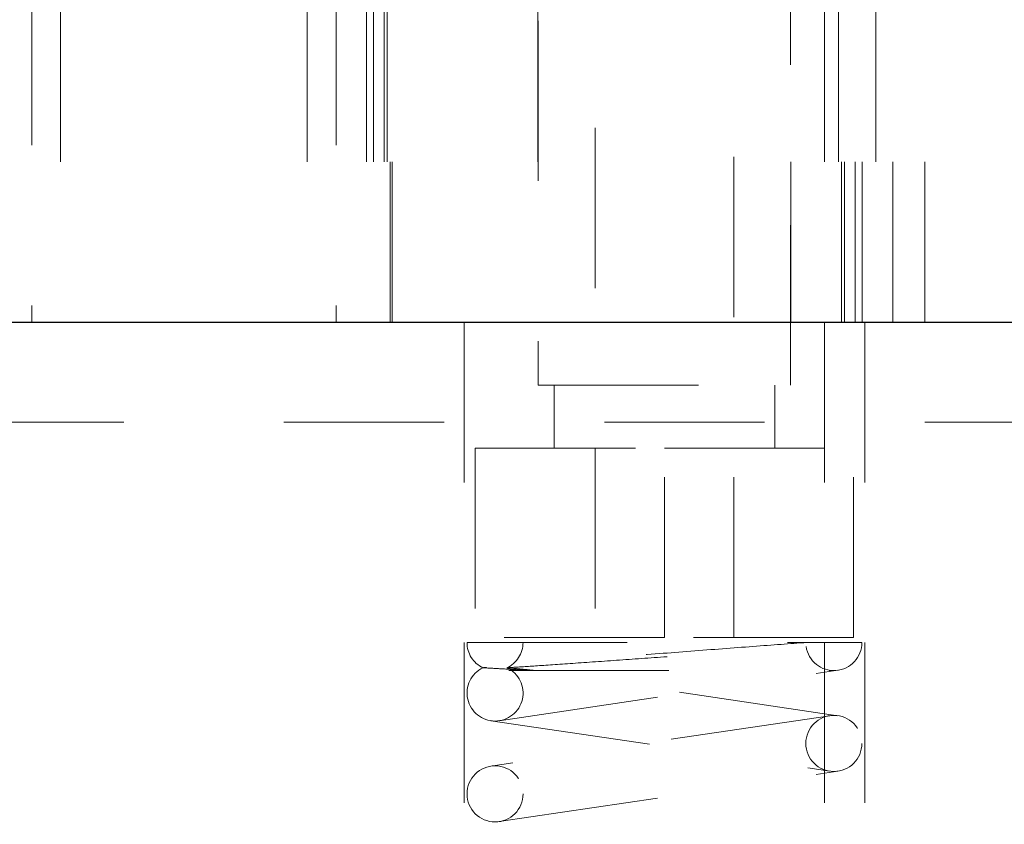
# Model space of a CAD drawing. Header units: inches. Extents: x 1880 to 2363, y -453 to -54.
# Tile 205 of 256: x 2039.729 to 2040.344, y -432.785 to -432.282. Entities that reach past the tile are written whole.
import ezdxf

# ---------------------------------------------------------------- set-up
doc = ezdxf.new("R2010")
doc.units = ezdxf.units.IN
doc.header["$LTSCALE"] = 0.5
doc.header["$MEASUREMENT"] = 0
doc.linetypes.add('HIDDEN', pattern=[0.225, 0.15, -0.075])
for name, color, linetype in [('DIE-M-S', 8, 'Continuous'), ('DIE-M-S2', 1, 'Continuous'), ('DIE-M-S3', 8, 'Continuous'), ('SVD-M-S', 8, 'Continuous')]:
    doc.layers.add(name, color=color, linetype=linetype)

msp = doc.modelspace()

# ---------------------------------------------------------------- linework, layer by layer
at = {"layer": 'DIE-M-S', "linetype": 'HIDDEN', "lineweight": 18}
for p, q in [((2039.75482, -431.47113), (2039.75482, -432.47113)), ((2039.90876, -431.47113), (2039.90876, -432.47113)), ((2039.94584, -431.47113), (2039.94584, -432.47113)), ((2039.95025, -431.47113), (2039.95025, -432.47113)), ((2039.95873, -431.47113), (2039.95873, -432.47113)), ((2039.96067, -432.47113), (2039.96067, -431.47113)), ((2039.96179, -432.47113), (2039.96179, -431.47113)), ((2040.05279, -431.47113), (2040.05279, -432.47113)), ((2040.21079, -432.47113), (2040.21079, -431.47113)), ((2040.24041, -431.47113), (2040.24041, -432.47113)), ((2040.24235, -432.47113), (2040.24235, -431.47113)), ((2040.25083, -432.47113), (2040.25083, -431.47113)), ((2040.25525, -432.47113), (2040.25525, -431.47113)), ((2040.26379, -431.47113), (2040.26379, -432.47113)), ((2040.27429, -432.47113), (2040.27429, -431.47113))]:
    msp.add_line(p, q, dxfattribs=at)
at = {"layer": 'DIE-M-S', "linetype": 'Continuous', "lineweight": 25}
msp.add_line((2038.93179, -432.47113), (2042.58179, -432.47113), dxfattribs=at)
at = {"layer": 'DIE-M-S2', "linetype": 'HIDDEN', "lineweight": 18}
for p, q in [((2039.73679, -431.46066), (2039.73679, -432.47113)), ((2039.92679, -431.46066), (2039.92679, -432.47113)), ((2039.95679, -431.47113), (2039.95679, -432.47113))]:
    msp.add_line(p, q, dxfattribs=at)
at = {"layer": 'DIE-M-S3', "linetype": 'HIDDEN', "lineweight": 18}
for p, q in [((2040.05305, -431.48294), (2040.05305, -432.5105)), ((2040.21053, -432.5105), (2040.21053, -431.48294)), ((2040.08848, -431.54987), (2040.08848, -432.66798)), ((2040.1751, -432.66798), (2040.1751, -431.54987)), ((2040.24429, -432.47113), (2040.24429, -431.72113)), ((2040.29429, -432.47113), (2040.29429, -431.72113)), ((2040.00679, -432.47113), (2040.00679, -432.97113)), ((2040.25679, -432.97113), (2040.25679, -432.47113)), ((2040.05305, -432.5105), (2040.21053, -432.5105)), ((2040.06289, -432.5105), (2040.06289, -432.54987)), ((2040.20069, -432.54987), (2040.20069, -432.5105)), ((2036.89429, -432.53363), (2040.51929, -432.53363)), ((2040.01368, -432.54987), (2040.13179, -432.54987)), ((2040.01368, -432.54987), (2040.01368, -432.66798)), ((2040.13179, -432.54987), (2040.2499, -432.54987)), ((2040.13179, -432.66798), (2040.13179, -432.54987)), ((2040.2499, -432.66798), (2040.2499, -432.54987)), ((2040.13179, -432.66798), (2040.01368, -432.66798)), ((2040.2499, -432.66798), (2040.13179, -432.66798))]:
    msp.add_line(p, q, dxfattribs=at)
at = {"layer": 'DIE-M-S3', "linetype": 'Continuous', "lineweight": 25}
msp.add_line((2038.93179, -432.47113), (2042.58179, -432.47113), dxfattribs=at)
at = {"layer": 'SVD-M-S', "linetype": 'HIDDEN', "lineweight": 18}
for p, q in [((2040.23179, -432.97113), (2040.23179, -431.72113)), ((2040.00854, -432.67113), (2040.22004, -432.67113)), ((2040.02862, -432.71994), (2040.24012, -432.68844)), ((2040.03461, -432.68863), (2040.23754, -432.68863)), ((2040.24012, -432.71682), (2040.04546, -432.68783)), ((2040.23496, -432.71682), (2040.02346, -432.74832)), ((2040.02346, -432.71994), (2040.23496, -432.75144)), ((2040.02862, -432.78294), (2040.24012, -432.75144))]:
    msp.add_line(p, q, dxfattribs=at)
for centre in [(2040.23754, -432.73413), (2040.02604, -432.76563)]:
    msp.add_circle(centre, 0.0175, dxfattribs=at)
for centre, start, end in [((2040.02604, -432.67113), 180, 244.1949), ((2040.02604, -432.67113), 294.60211, 0), ((2040.23754, -432.67113), 188.47114, 0), ((2040.02604, -432.70263), 115.84193, 64.15807)]:
    msp.add_arc(centre, 0.0175, start, end, dxfattribs=at)
for points, knots in [([(2040.22004, -432.67113), (2040.21883, -432.67122), (2040.20797, -432.67203), (2040.1834, -432.67387), (2040.1437, -432.67688), (2040.10362, -432.67997), (2040.06763, -432.6828), (2040.03969, -432.68506), (2040.02168, -432.68659), (2040.0195, -432.68678), (2040.01841, -432.68688)], [0, 0, 0, 0, 0.01832, 0.163564, 0.30635, 0.44679, 0.585451, 0.723306, 0.862242, 1, 1, 1, 1]), ([(2040.03367, -432.68688), (2040.03377, -432.68687), (2040.0342, -432.68684), (2040.04144, -432.68638), (2040.06075, -432.68509), (2040.08791, -432.68322), (2040.11923, -432.68102), (2040.151, -432.67875), (2040.17972, -432.67667), (2040.20254, -432.67501), (2040.21417, -432.67415), (2040.21802, -432.67387), (2040.21918, -432.67378), (2040.21959, -432.67375), (2040.2199, -432.67373), (2040.22007, -432.67372), (2040.22021, -432.67371), (2040.22022, -432.67371), (2040.22023, -432.67371)], [0, 0, 0, 0, 0.0309821, 0.1390962, 0.2504876, 0.3623209, 0.4730784, 0.5820155, 0.6889003, 0.7939871, 0.8989406, 0.9391461, 0.9491777, 0.9666759, 0.9710489, 0.9804409, 0.9899847, 1, 1, 1, 1]), ([(2040.22004, -432.67113), (2040.22623, -432.67113), (2040.24087, -432.67113), (2040.25291, -432.67113), (2040.25442, -432.67113), (2040.25504, -432.67113)], [0, 0, 0, 0, 0.298387, 0.706816, 1, 1, 1, 1]), ([(2040.03367, -432.68688), (2040.03468, -432.68698), (2040.03618, -432.68713), (2040.04363, -432.68785), (2040.04774, -432.68826), (2040.04968, -432.68847), (2040.05044, -432.68856), (2040.05063, -432.68861), (2040.05058, -432.68862), (2040.05044, -432.68863), (2040.0502, -432.68863), (2040.04991, -432.68862), (2040.04943, -432.6886), (2040.04826, -432.68855), (2040.04453, -432.68835), (2040.03556, -432.68784), (2040.02384, -432.68717), (2040.01873, -432.6869), (2040.01846, -432.68688), (2040.01841, -432.68688)], [0, 0, 0, 0, 0.237961, 0.355865, 0.413956, 0.44301, 0.457672, 0.46502, 0.468145, 0.471305, 0.47319, 0.475075, 0.477741, 0.48268, 0.498915, 0.563833, 0.736538, 0.955602, 1, 1, 1, 1])]:
    msp.add_open_spline(points, degree=3, knots=knots, dxfattribs=at)

doc.saveas('drawing.dxf')
